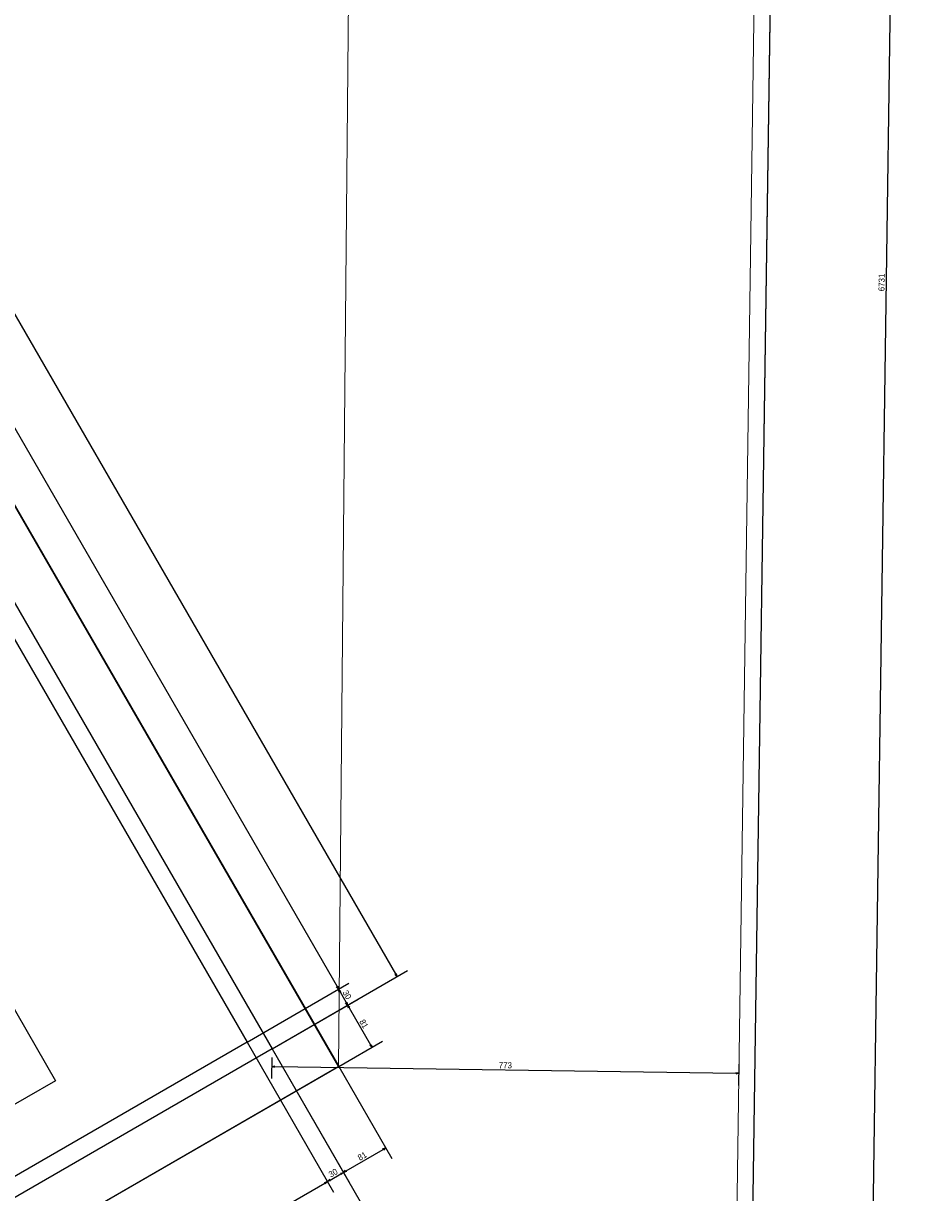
# Model space of a CAD drawing. Header units: millimetres. Extents: x -35 to 343, y 0 to 93.
# Tile 120 of 128: x 321 to 336, y 36 to 55. Entities that reach past the tile are written whole.
import ezdxf

# ---------------------------------------------------------------- set-up
doc = ezdxf.new("R2010")
doc.units = ezdxf.units.MM
doc.layers.add('A-PAREDE', color=5, linetype='Continuous')
doc.layers.add('MURO', color=2, linetype='Continuous', lineweight=0)
doc.styles.add('GULIM', font='Gulim.ttf')
doc.dimstyles.new('GULIM-100', dxfattribs={"dimtxt": 0.1, "dimasz": 0.05, "dimexe": 0.2, "dimexo": 0, "dimgap": 0.025, "dimtad": 1, "dimdec": 0, "dimlfac": 100, "dimzin": 12, "dimdsep": 46, "dimtxsty": 'GULIM', "dimblk": 'OPEN30', "dimcen": 0, "dimclrd": 152, "dimclre": 152, "dimclrt": 152, "dimaunit": 1, "dimadec": 0, "dimazin": 0, "dimtfac": 1.875, "dimtdec": 0, "dimtmove": 2, "dimatfit": 3, "dimldrblk": 'OPEN30', "dimfxl": 0, "dimtolj": 1, "dimtzin": 12, "dimlwd": -1, "dimarcsym": 0})

# ---------------------------------------------------------------- blocks, each defined once
blk = doc.blocks.new('_Open30')
at = {"color": 0, "linetype": 'ByBlock', "lineweight": -2}
for p, q in [((-1, 0.27), (0, 0)), ((0, 0), (-1, -0.27)), ((0, 0), (-1, 0))]:
    blk.add_line(p, q, dxfattribs=at)
blk = doc.blocks.new('*D284')
at = {"color": 152, "lineweight": -2, "transparency": 16777216}
for p, q in [((333.914, 84.427), (336.095, 84.396)), ((332.944, 17.125), (335.125, 17.094))]:
    blk.add_line(p, q, dxfattribs=at)
at = {"color": 152, "transparency": 16777216}
blk.add_line((335.894, 84.348), (334.926, 17.147), dxfattribs=at)
at = {"layer": 'DEFPOINTS', "color": 0, "transparency": 16777216}
for p in [(333.914, 84.427), (332.944, 17.125), (334.925, 17.097)]:
    blk.add_point(p, dxfattribs=at)
at = {"color": 152, "transparency": 16777216, "xscale": 0.05, "yscale": 0.05, "zscale": 0.05}
for p, rotation in [((335.895, 84.398), 89.1742365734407), ((334.925, 17.097), 269.1742365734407)]:
    blk.add_blockref('_Open30', p, dxfattribs=dict(at, rotation=rotation))
at = {"color": 152, "transparency": 16777216, "insert": (335.334, 50.749), "char_height": 0.1, "attachment_point": 5, "rotation": 89.1742, "style": 'GULIM'}
blk.add_mtext('\\A1;6731', dxfattribs=at)
blk = doc.blocks.new('*D301')
at = {"layer": 'A-PAREDE', "color": 152, "lineweight": -2, "transparency": 16777216}
for p, q in [((324.835, 38.187), (326.267, 35.707)), ((299.717, 23.674), (301.147, 21.198))]:
    blk.add_line(p, q, dxfattribs=at)
at = {"layer": 'A-PAREDE', "color": 152, "transparency": 16777216}
blk.add_line((301.09, 21.397), (326.124, 35.855), dxfattribs=at)
at = {"layer": 'DEFPOINTS', "color": 0, "transparency": 16777216}
for p in [(324.835, 38.187), (326.167, 35.88), (299.717, 23.674)]:
    blk.add_point(p, dxfattribs=at)
at = {"layer": 'A-PAREDE', "color": 152, "transparency": 16777216, "xscale": 0.05, "yscale": 0.05, "zscale": 0.05}
for p, rotation in [((326.167, 35.88), 30.00884171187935), ((301.047, 21.372), 210.0088417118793)]:
    blk.add_blockref('_Open30', p, dxfattribs=dict(at, rotation=rotation))
at = {"layer": 'A-PAREDE', "color": 152, "transparency": 16777216, "insert": (313.569, 28.692), "char_height": 0.1, "attachment_point": 5, "rotation": 30.0088, "style": 'GULIM'}
blk.add_mtext('\\A1;2901', dxfattribs=at)
blk = doc.blocks.new('*D302')
at = {"layer": 'A-PAREDE', "color": 152, "lineweight": -2, "transparency": 16777216}
for p, q in [((324.835, 38.187), (326.267, 35.707)), ((325.249, 38.076), (326.53, 35.859))]:
    blk.add_line(p, q, dxfattribs=at)
at = {"layer": 'A-PAREDE', "color": 152, "transparency": 16777216}
blk.add_line((326.211, 35.905), (326.386, 36.007), dxfattribs=at)
at = {"layer": 'DEFPOINTS', "color": 0, "transparency": 16777216}
for p in [(324.835, 38.187), (325.249, 38.076), (326.43, 36.032)]:
    blk.add_point(p, dxfattribs=at)
at = {"layer": 'A-PAREDE', "color": 152, "transparency": 16777216, "xscale": 0.05, "yscale": 0.05, "zscale": 0.05}
for p, rotation in [((326.43, 36.032), 30.00884171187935), ((326.167, 35.88), 210.0088417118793)]:
    blk.add_blockref('_Open30', p, dxfattribs=dict(at, rotation=rotation))
at = {"layer": 'A-PAREDE', "color": 152, "transparency": 16777216, "insert": (326.26, 36.022), "char_height": 0.1, "attachment_point": 5, "rotation": 30.0088, "style": 'GULIM'}
blk.add_mtext('\\A1;30', dxfattribs=at)
blk = doc.blocks.new('*D303')
at = {"layer": 'A-PAREDE', "color": 152, "lineweight": -2, "transparency": 16777216}
for p, q in [((325.249, 38.076), (326.53, 35.859)), ((326.353, 37.781), (327.229, 36.263))]:
    blk.add_line(p, q, dxfattribs=at)
at = {"layer": 'A-PAREDE', "color": 152, "transparency": 16777216}
blk.add_line((326.473, 36.057), (327.086, 36.411), dxfattribs=at)
at = {"layer": 'DEFPOINTS', "color": 0, "transparency": 16777216}
for p in [(325.249, 38.076), (326.353, 37.781), (327.129, 36.436)]:
    blk.add_point(p, dxfattribs=at)
at = {"layer": 'A-PAREDE', "color": 152, "transparency": 16777216, "xscale": 0.05, "yscale": 0.05, "zscale": 0.05}
for p, rotation in [((327.129, 36.436), 30.00884171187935), ((326.43, 36.032), 210.0088417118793)]:
    blk.add_blockref('_Open30', p, dxfattribs=dict(at, rotation=rotation))
at = {"layer": 'A-PAREDE', "color": 152, "transparency": 16777216, "insert": (326.741, 36.3), "char_height": 0.1, "attachment_point": 5, "rotation": 30.0088, "style": 'GULIM'}
blk.add_mtext('\\A1;81', dxfattribs=at)
blk = doc.blocks.new('*D304')
at = {"layer": 'A-PAREDE', "color": 152, "lineweight": -2, "transparency": 16777216}
for p, q in [((325.249, 38.076), (327.001, 35.043)), ((299.606, 23.26), (301.356, 20.231))]:
    blk.add_line(p, q, dxfattribs=at)
at = {"layer": 'A-PAREDE', "color": 152, "transparency": 16777216}
blk.add_line((301.299, 20.429), (326.858, 35.191), dxfattribs=at)
at = {"layer": 'DEFPOINTS', "color": 0, "transparency": 16777216}
for p in [(325.249, 38.076), (326.901, 35.216), (299.606, 23.26)]:
    blk.add_point(p, dxfattribs=at)
at = {"layer": 'A-PAREDE', "color": 152, "transparency": 16777216, "xscale": 0.05, "yscale": 0.05, "zscale": 0.05}
for p, rotation in [((326.901, 35.216), 30.00884171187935), ((301.256, 20.404), 210.0088417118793)]:
    blk.add_blockref('_Open30', p, dxfattribs=dict(at, rotation=rotation))
at = {"layer": 'A-PAREDE', "color": 152, "transparency": 16777216, "insert": (314.04, 27.876), "char_height": 0.1, "attachment_point": 5, "rotation": 30.0088, "style": 'GULIM'}
blk.add_mtext('\\A1;2962', dxfattribs=at)
blk = doc.blocks.new('*D306')
at = {"layer": 'A-PAREDE', "color": 152, "lineweight": -2, "transparency": 16777216}
for p, q in [((303.851, 75.113), (305.281, 75.939)), ((324.835, 38.187), (326.522, 39.161))]:
    blk.add_line(p, q, dxfattribs=at)
at = {"layer": 'A-PAREDE', "color": 152, "transparency": 16777216}
blk.add_line((305.132, 75.795), (326.324, 39.104), dxfattribs=at)
at = {"layer": 'DEFPOINTS', "color": 0, "transparency": 16777216}
for p in [(303.851, 75.113), (326.349, 39.061), (324.835, 38.187)]:
    blk.add_point(p, dxfattribs=at)
at = {"layer": 'A-PAREDE', "color": 152, "transparency": 16777216, "xscale": 0.05, "yscale": 0.05, "zscale": 0.05}
for p, rotation in [((305.107, 75.838), 120.008841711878), ((326.349, 39.061), 300.0088417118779)]:
    blk.add_blockref('_Open30', p, dxfattribs=dict(at, rotation=rotation))
at = {"layer": 'A-PAREDE', "color": 152, "transparency": 16777216, "insert": (315.794, 57.488), "char_height": 0.1, "attachment_point": 5, "rotation": 300.0088, "style": 'GULIM'}
blk.add_mtext('\\A1;4247', dxfattribs=at)
blk = doc.blocks.new('*D307')
at = {"layer": 'A-PAREDE', "color": 152, "lineweight": -2, "transparency": 16777216}
for p, q in [((324.835, 38.187), (326.522, 39.161)), ((325.249, 38.076), (326.673, 38.898))]:
    blk.add_line(p, q, dxfattribs=at)
at = {"layer": 'A-PAREDE', "color": 152, "transparency": 16777216}
blk.add_line((326.374, 39.017), (326.475, 38.842), dxfattribs=at)
at = {"layer": 'DEFPOINTS', "color": 0, "transparency": 16777216}
for p in [(326.5, 38.798), (324.835, 38.187), (325.249, 38.076)]:
    blk.add_point(p, dxfattribs=at)
at = {"layer": 'A-PAREDE', "color": 152, "transparency": 16777216, "xscale": 0.05, "yscale": 0.05, "zscale": 0.05}
for p, rotation in [((326.349, 39.061), 120.008841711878), ((326.5, 38.798), 300.0088417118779)]:
    blk.add_blockref('_Open30', p, dxfattribs=dict(at, rotation=rotation))
at = {"layer": 'A-PAREDE', "color": 152, "transparency": 16777216, "insert": (326.491, 38.968), "char_height": 0.1, "attachment_point": 5, "rotation": 300.0088, "style": 'GULIM'}
blk.add_mtext('\\A1;30', dxfattribs=at)
blk = doc.blocks.new('*D308')
at = {"layer": 'A-PAREDE', "color": 152, "lineweight": -2, "transparency": 16777216}
for p, q in [((325.249, 38.076), (326.673, 38.898)), ((326.353, 37.781), (327.077, 38.199))]:
    blk.add_line(p, q, dxfattribs=at)
at = {"layer": 'A-PAREDE', "color": 152, "transparency": 16777216}
blk.add_line((326.525, 38.755), (326.879, 38.142), dxfattribs=at)
at = {"layer": 'DEFPOINTS', "color": 0, "transparency": 16777216}
for p in [(326.904, 38.099), (325.249, 38.076), (326.353, 37.781)]:
    blk.add_point(p, dxfattribs=at)
at = {"layer": 'A-PAREDE', "color": 152, "transparency": 16777216, "xscale": 0.05, "yscale": 0.05, "zscale": 0.05}
for p, rotation in [((326.5, 38.798), 120.008841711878), ((326.904, 38.099), 300.0088417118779)]:
    blk.add_blockref('_Open30', p, dxfattribs=dict(at, rotation=rotation))
at = {"layer": 'A-PAREDE', "color": 152, "transparency": 16777216, "insert": (326.768, 38.487), "char_height": 0.1, "attachment_point": 5, "rotation": 300.0088, "style": 'GULIM'}
blk.add_mtext('\\A1;81', dxfattribs=at)
blk = doc.blocks.new('*D309')
at = {"layer": 'A-PAREDE', "color": 152, "lineweight": -2, "transparency": 16777216}
for p, q in [((303.699, 75.375), (305.945, 76.672)), ((325.249, 38.076), (327.489, 39.37))]:
    blk.add_line(p, q, dxfattribs=at)
at = {"layer": 'A-PAREDE', "color": 152, "transparency": 16777216}
blk.add_line((305.797, 76.529), (327.291, 39.313), dxfattribs=at)
at = {"layer": 'DEFPOINTS', "color": 0, "transparency": 16777216}
for p in [(303.699, 75.375), (327.316, 39.27), (325.249, 38.076)]:
    blk.add_point(p, dxfattribs=at)
at = {"layer": 'A-PAREDE', "color": 152, "transparency": 16777216, "xscale": 0.05, "yscale": 0.05, "zscale": 0.05}
for p, rotation in [((305.772, 76.572), 120.008841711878), ((327.316, 39.27), 300.0088417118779)]:
    blk.add_blockref('_Open30', p, dxfattribs=dict(at, rotation=rotation))
at = {"layer": 'A-PAREDE', "color": 152, "transparency": 16777216, "insert": (316.61, 57.959), "char_height": 0.1, "attachment_point": 5, "rotation": 300.0088, "style": 'GULIM'}
blk.add_mtext('\\A1;4308', dxfattribs=at)
blk = doc.blocks.new('*D292')
at = {"color": 152, "lineweight": -2, "transparency": 16777216}
for p, q in [((325.247, 37.932), (325.242, 37.582)), ((332.973, 37.821), (332.968, 37.471))]:
    blk.add_line(p, q, dxfattribs=at)
at = {"color": 152, "transparency": 16777216}
blk.add_line((325.295, 37.781), (332.921, 37.671), dxfattribs=at)
at = {"layer": 'DEFPOINTS', "color": 0, "transparency": 16777216}
for p in [(325.249, 38.076), (332.975, 37.964), (332.971, 37.671)]:
    blk.add_point(p, dxfattribs=at)
at = {"color": 152, "transparency": 16777216, "xscale": 0.05, "yscale": 0.05, "zscale": 0.05}
for p, rotation in [((325.245, 37.782), 179.1742365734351), ((332.971, 37.671), 359.1742365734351)]:
    blk.add_blockref('_Open30', p, dxfattribs=dict(at, rotation=rotation))
at = {"color": 152, "transparency": 16777216, "insert": (329.109, 37.803), "char_height": 0.1, "attachment_point": 5, "rotation": 359.1742, "style": 'GULIM', "bg_fill": 3, "box_fill_scale": 1.1, "bg_fill_color": 256, "bg_fill_true_color": 13158600, "bg_fill_transparency": 0}
blk.add_mtext('\\A1;773', dxfattribs=at)

msp = doc.modelspace()

# ---------------------------------------------------------------- linework, layer by layer
at = {"linetype": 'Continuous'}
msp.add_line((332.94438, 17.12522), (333.91442, 84.42701), dxfattribs=at)
at = {"layer": 'A-PAREDE', "color": 252}
for p, q in [((311.56871, 55.03354), (321.66754, 37.5481)), ((321.66754, 37.5481), (301.85069, 26.10276))]:
    msp.add_line(p, q, dxfattribs=at)
for points in [[(326.34662, 37.77711), (299.30239, 22.15755), (276.95026, 60.85878), (303.99449, 76.47833)], [(326.35259, 37.78056), (299.31077, 22.15683), (276.95267, 60.8546), (303.99449, 76.47833)]]:
    msp.add_lwpolyline(points, close=True, dxfattribs=at)
at = {"layer": 'A-PAREDE', "color": 4}
for points in [[(281.46546, 62.52911), (303.6992, 75.37491), (325.24917, 38.07585), (299.60607, 23.26025), (295.02332, 31.19215)], [(281.61694, 62.26683), (303.58846, 74.96113), (324.83539, 38.18659), (299.7168, 23.67403), (295.28557, 31.34367)]]:
    msp.add_lwpolyline(points, dxfattribs=at)
at = {"layer": 'MURO', "color": 4, "linetype": 'ByBlock'}
for p, q in [((332.67904, 17.39678), (333.6452, 84.42936)), ((332.94438, 17.12522), (333.91442, 84.42701))]:
    msp.add_line(p, q, dxfattribs=at)
at = {"layer": 'MURO', "color": 2, "linetype": 'ByBlock'}
msp.add_line((326.34662, 37.77711), (326.55251, 59.36795), dxfattribs=at)

# ---------------------------------------------------------------- dimensions: what is measured, and where the dimension line sits
dim = msp.add_aligned_dim(p1=(333.91442, 84.42701), p2=(332.94438, 17.12522), distance=1.98071, dimstyle='GULIM-100')
dim.commit()
dim.dimension.update_dxf_attribs({"geometry": '*D284', "text_midpoint": (335.33352, 50.74867)})
at = {"layer": 'A-PAREDE'}
for base, p1, p2, angle, picture, middle in [((327.31618, 39.26967), (303.6992, 75.37491), (325.24917, 38.07585), 300.008842, '*D309', (316.61017, 57.95904)), ((326.34873, 39.06063), (303.85072, 75.11266), (324.83539, 38.18659), 300.008842, '*D306', (315.79425, 57.48777)), ((326.50019, 38.79839), (324.83539, 38.18659), (325.24917, 38.07585), 300.008842, '*D307', (326.4905, 38.96765)), ((326.90408, 38.09908), (325.24917, 38.07585), (326.35259, 37.78056), 300.008842, '*D308', (326.76829, 38.48694)), ((326.16743, 35.88025), (299.71678, 23.67407), (324.83539, 38.18659), 30.008842, '*D301', (313.56881, 28.69206)), ((326.42975, 36.03175), (324.83539, 38.18659), (325.24917, 38.07585), 30.008842, '*D302', (326.26045, 36.02204)), ((326.90103, 35.21576), (299.60602, 23.26033), (325.24917, 38.07585), 30.008842, '*D304', (314.04019, 27.87598)), ((327.12928, 36.43577), (325.24917, 38.07585), (326.35259, 37.78056), 30.008842, '*D303', (326.74131, 36.29992))]:
    dim = msp.add_linear_dim(base=base, p1=p1, p2=p2, angle=angle, dimstyle='GULIM-100', dxfattribs=at)
    dim.commit()
    dim.dimension.update_dxf_attribs({"geometry": picture, "text_midpoint": middle})

# ---------------------------------------------------------------- next in the draw order: dimensions: what is measured, and where the dimension line sits
dim = msp.add_aligned_dim(p1=(325.24917, 38.07585), p2=(332.97549, 37.96449), distance=-0.2938, dimstyle='GULIM-100', override={"dimfxl": 0.15, "dimfxlon": 1, "dimtfill": 1, "dimtfillclr": 256, "dimarcsym": 2})
dim.commit()
dim.dimension.update_dxf_attribs({"geometry": '*D292', "text_midpoint": (329.10919, 37.80273)})

doc.saveas('drawing.dxf')
